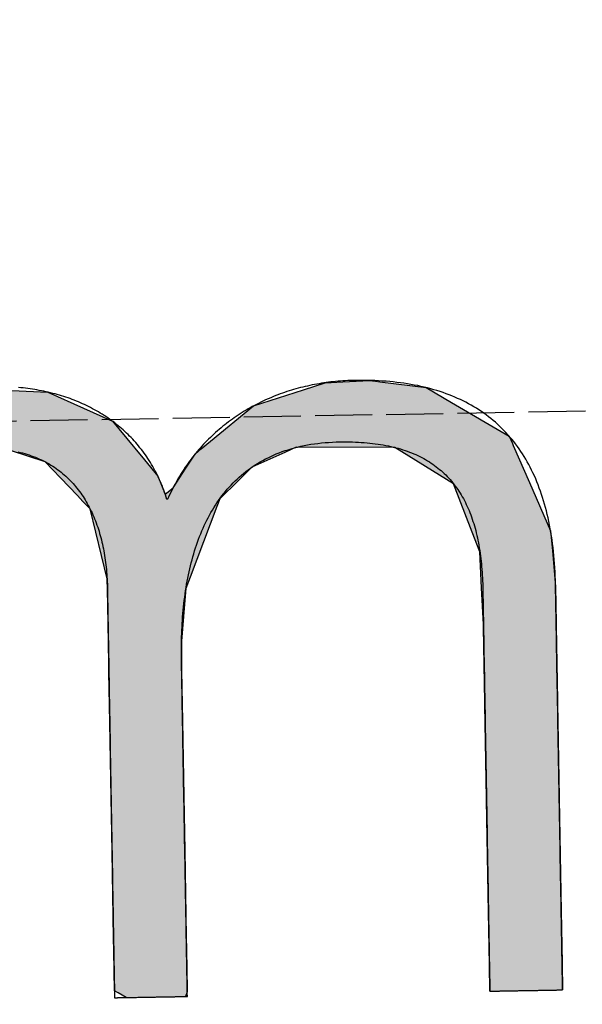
# Model space of a CAD drawing. Extents: x 1073 to 6773, y 6141 to 11616.
# Tile 6 of 50: x 3162 to 3211, y 8059 to 8145. Entities that reach past the tile are written whole.
import ezdxf

# ---------------------------------------------------------------- set-up
doc = ezdxf.new("R2010")
doc.units = 0
doc.linetypes.add('GEN3', pattern=[6.25, 5, -1.25])
doc.layers.get('0').update_dxf_attribs({"linetype": 'CONTINUOUS'})
doc.layers.add('3', color=6, linetype='GEN3')
doc.layers.add('LOGO', color=7, linetype='CONTINUOUS')

# ---------------------------------------------------------------- blocks, each defined once
blk = doc.blocks.new('*U33')
at = {"layer": 'LOGO', "color": 30, "linetype": 'CONTINUOUS'}
for p, q in [((2.813, 7.694), (3.015, 7.752)), ((3.015, 7.752), (3.042, 7.759)), ((3.042, 7.759), (3.157, 7.752)), ((3.157, 7.752), (4.045, 7.694)), ((7.287, 7.667), (7.566, 7.752)), ((7.566, 7.752), (7.79, 7.759)), ((7.79, 7.759), (8.127, 7.77)), ((8.127, 7.77), (8.205, 7.759)), ((8.205, 7.759), (8.257, 7.752)), ((8.257, 7.752), (8.845, 7.667)), ((2.06, 7.482), (2.813, 7.694)), ((4.045, 7.694), (4.497, 7.482)), ((6.653, 7.474), (7.287, 7.667)), ((8.845, 7.667), (9.162, 7.474)), ((0.001, 7.533), (0.181, 7.555)), ((0.001, 7.309), (0.001, 7.533)), ((0.845, 7.555), (0.845, 7.533)), ((0.845, 7.533), (0.85, 7.309)), ((1.842, 7.311), (2.06, 7.482)), ((4.497, 7.482), (4.86, 7.311)), ((6.099, 7.034), (6.653, 7.474)), ((9.162, 7.474), (9.885, 7.034)), ((0.001, 7.286), (0.001, 7.309)), ((0.001, 6.803), (0.001, 7.286)), ((0.85, 7.309), (0.85, 7.286)), ((0.85, 7.286), (0.85, 6.803)), ((1.434, 6.99), (1.842, 7.311)), ((4.86, 7.311), (5.115, 6.99)), ((5.98, 6.939), (6.099, 7.034)), ((9.885, 7.034), (9.925, 6.939)), ((1.277, 6.846), (1.316, 6.897)), ((1.316, 6.897), (1.401, 6.964)), ((1.401, 6.964), (1.434, 6.99)), ((2.53, 6.897), (2.292, 6.846)), ((2.84, 6.964), (2.53, 6.897)), ((3.996, 6.812), (3.56, 6.964)), ((5.115, 6.99), (5.136, 6.964)), ((5.136, 6.964), (5.257, 6.812)), ((5.779, 6.698), (5.9, 6.876)), ((5.9, 6.876), (5.98, 6.939)), ((7.036, 6.876), (6.617, 6.698)), ((7.185, 6.939), (7.036, 6.876)), ((8.433, 6.916), (7.185, 6.939)), ((9.17, 6.443), (8.433, 6.916)), ((9.925, 6.939), (9.934, 6.916)), ((9.934, 6.916), (10.131, 6.443)), ((0.001, 6.712), (0.001, 6.803)), ((0.85, 6.803), (0.85, 6.712)), ((1.046, 6.535), (1.277, 6.846)), ((2.292, 6.846), (1.767, 6.535)), ((4.188, 6.604), (3.996, 6.812)), ((5.257, 6.812), (5.423, 6.604)), ((0.001, 6.295), (0.001, 6.712)), ((0.85, 6.712), (0.85, 6.295)), ((5.614, 6.454), (5.779, 6.698)), ((6.617, 6.698), (6.362, 6.454)), ((0.9, 6.291), (1.025, 6.507)), ((1.025, 6.507), (1.046, 6.535)), ((1.75, 6.507), (1.612, 6.291)), ((1.767, 6.535), (1.75, 6.507)), ((4.399, 6.376), (4.188, 6.604)), ((5.423, 6.604), (5.511, 6.376)), ((4.468, 6.301), (4.399, 6.376)), ((5.511, 6.376), (5.614, 6.454)), ((6.28, 6.376), (6.202, 6.301)), ((6.362, 6.454), (6.28, 6.376)), ((9.397, 5.823), (9.17, 6.443)), ((10.131, 6.443), (10.39, 5.823)), ((0.001, 6.281), (0.001, 6.295)), ((0.001, 5.503), (0.001, 6.281)), ((0.85, 6.295), (0.878, 6.281)), ((0.893, 6.281), (0.9, 6.291)), ((1.606, 6.281), (1.111, 5.503)), ((1.612, 6.291), (1.606, 6.281)), ((4.557, 6.205), (4.468, 6.301)), ((6.202, 6.301), (6.163, 6.205)), ((4.757, 5.314), (4.557, 6.205)), ((6.163, 6.205), (5.811, 5.314)), ((9.489, 5.571), (9.397, 5.823)), ((10.39, 5.823), (10.408, 5.571)), ((0.001, 5.329), (0.001, 5.503)), ((1.111, 5.503), (1.086, 5.329)), ((9.503, 5.116), (9.489, 5.571)), ((10.408, 5.571), (10.44, 5.116)), ((0.001, 4.204), (0.001, 5.329)), ((1.086, 5.329), (0.923, 4.204)), ((4.758, 5.172), (4.757, 5.314)), ((5.811, 5.314), (5.754, 5.172)), ((4.759, 4.976), (4.758, 5.172)), ((5.754, 5.172), (5.734, 4.976)), ((9.517, 4.651), (9.503, 5.116)), ((10.44, 5.116), (10.44, 4.651)), ((4.759, 4.505), (4.759, 4.976)), ((5.734, 4.976), (5.686, 4.505)), ((9.518, 4.612), (9.517, 4.651)), ((10.44, 4.651), (10.44, 4.612)), ((4.759, 4.232), (4.759, 4.505)), ((5.686, 4.505), (5.683, 4.232)), ((9.518, 3.669), (9.518, 4.612)), ((10.44, 4.612), (10.44, 3.669)), ((0.001, 3.797), (0.001, 4.204)), ((0.923, 4.204), (0.923, 3.797)), ((4.759, 4.133), (4.759, 4.232)), ((4.759, 3.491), (4.759, 4.133)), ((5.683, 4.232), (5.682, 4.133)), ((5.682, 4.133), (5.682, 3.491)), ((0.001, 2.974), (0.001, 3.797)), ((0.923, 3.797), (0.923, 2.974)), ((9.518, 3.638), (9.518, 3.669)), ((9.518, 2.442), (9.518, 3.638)), ((10.44, 3.669), (10.44, 3.638)), ((10.44, 3.638), (10.44, 2.442)), ((4.759, 2.536), (4.759, 3.491)), ((5.682, 3.491), (5.682, 2.536)), ((0.001, 1.752), (0.001, 2.974)), ((0.923, 2.974), (0.923, 1.752)), ((4.759, 1.85), (4.759, 2.536)), ((5.682, 2.536), (5.682, 1.85)), ((9.518, 2.421), (9.518, 2.442)), ((9.518, 1.24), (9.518, 2.421)), ((10.44, 2.442), (10.44, 2.421)), ((10.44, 2.421), (10.44, 1.24)), ((0.001, 0.978), (0.001, 1.752)), ((0.923, 1.752), (0.923, 0.978)), ((4.759, 0.756), (4.759, 1.85)), ((5.682, 1.85), (5.682, 0.756)), ((9.518, 1.229), (9.518, 1.24)), ((9.518, 0.336), (9.518, 1.229)), ((10.44, 1.24), (10.44, 1.229)), ((10.44, 1.229), (10.44, 0.336)), ((0.001, 0.45), (0.001, 0.978)), ((0.923, 0.978), (0.923, 0.45)), ((4.759, 0.594), (4.759, 0.756)), ((5.682, 0.756), (5.682, 0.594)), ((4.759, 0.089), (4.759, 0.594)), ((5.682, 0.594), (5.682, 0.089)), ((0.001, 0.251), (0.001, 0.45)), ((0.923, 0.45), (0.923, 0.251)), ((0.001, 0.095), (0.001, 0.251)), ((0.923, 0.251), (0.923, 0.095)), ((9.518, 0.333), (9.518, 0.336)), ((9.518, 0), (9.518, 0.333)), ((10.44, 0.336), (10.44, 0.333)), ((10.44, 0.333), (10.44, 0)), ((0.001, 0), (0.001, 0.095)), ((0.923, 0.095), (0.923, 0)), ((4.806, 0.06), (4.759, 0.089)), ((4.904, 0), (4.806, 0.06)), ((5.682, 0.06), (5.659, 0)), ((5.682, 0.089), (5.682, 0.06))]:
    blk.add_line(p, q, dxfattribs=at)
at = {"layer": 'LOGO', "color": 30, "linetype": 'CONTINUOUS', "extrusion": (0, 0, -1)}
for points in [[(-3.015, 7.752), (-4.045, 7.694), (-2.813, 7.694)], [(-3.042, 7.759), (-3.157, 7.752), (-3.015, 7.752)], [(-3.015, 7.752), (-3.157, 7.752), (-4.045, 7.694)], [(-7.566, 7.752), (-8.845, 7.667), (-7.287, 7.667)], [(-7.79, 7.759), (-8.257, 7.752), (-7.566, 7.752)], [(-7.566, 7.752), (-8.257, 7.752), (-8.845, 7.667)], [(-8.127, 7.77), (-8.205, 7.759), (-7.79, 7.759)], [(-7.79, 7.759), (-8.205, 7.759), (-8.257, 7.752)], [(-2.813, 7.694), (-4.497, 7.482), (-2.06, 7.482)], [(-2.813, 7.694), (-4.045, 7.694), (-4.497, 7.482)], [(-7.287, 7.667), (-9.162, 7.474), (-6.653, 7.474)], [(-7.287, 7.667), (-8.845, 7.667), (-9.162, 7.474)], [(-0.181, 7.555), (-0.845, 7.533), (-0.001, 7.533)], [(-0.001, 7.533), (-0.85, 7.309), (-0.001, 7.309)], [(-0.001, 7.533), (-0.845, 7.533), (-0.85, 7.309)], [(-0.181, 7.555), (-0.845, 7.555), (-0.845, 7.533)], [(-2.06, 7.482), (-4.86, 7.311), (-1.842, 7.311)], [(-2.06, 7.482), (-4.497, 7.482), (-4.86, 7.311)], [(-6.653, 7.474), (-9.885, 7.034), (-6.099, 7.034)], [(-6.653, 7.474), (-9.162, 7.474), (-9.885, 7.034)], [(-0.001, 7.309), (-0.85, 7.286), (-0.001, 7.286)], [(-0.001, 7.309), (-0.85, 7.309), (-0.85, 7.286)], [(-0.001, 7.286), (-0.85, 6.803), (-0.001, 6.803)], [(-0.001, 7.286), (-0.85, 7.286), (-0.85, 6.803)], [(-1.842, 7.311), (-5.115, 6.99), (-1.434, 6.99)], [(-1.842, 7.311), (-4.86, 7.311), (-5.115, 6.99)], [(-6.099, 7.034), (-9.925, 6.939), (-5.98, 6.939)], [(-6.099, 7.034), (-9.885, 7.034), (-9.925, 6.939)], [(-1.316, 6.897), (-2.292, 6.846), (-1.277, 6.846)], [(-1.401, 6.964), (-2.53, 6.897), (-1.316, 6.897)], [(-1.316, 6.897), (-2.53, 6.897), (-2.292, 6.846)], [(-1.434, 6.99), (-2.84, 6.964), (-1.401, 6.964)], [(-1.401, 6.964), (-2.84, 6.964), (-2.53, 6.897)], [(-1.434, 6.99), (-2.96, 6.99), (-2.84, 6.964)], [(-2.96, 6.99), (-5.136, 6.964), (-3.56, 6.964)], [(-2.96, 6.99), (-5.115, 6.99), (-5.136, 6.964)], [(-3.56, 6.964), (-5.257, 6.812), (-3.996, 6.812)], [(-3.56, 6.964), (-5.136, 6.964), (-5.257, 6.812)], [(-5.9, 6.876), (-6.617, 6.698), (-5.779, 6.698)], [(-5.98, 6.939), (-7.036, 6.876), (-5.9, 6.876)], [(-5.9, 6.876), (-7.036, 6.876), (-6.617, 6.698)], [(-5.98, 6.939), (-7.185, 6.939), (-7.036, 6.876)], [(-7.185, 6.939), (-9.934, 6.916), (-8.433, 6.916)], [(-7.185, 6.939), (-9.925, 6.939), (-9.934, 6.916)], [(-8.433, 6.916), (-10.131, 6.443), (-9.17, 6.443)], [(-8.433, 6.916), (-9.934, 6.916), (-10.131, 6.443)], [(-0.001, 6.803), (-0.85, 6.712), (-0.001, 6.712)], [(-0.001, 6.803), (-0.85, 6.803), (-0.85, 6.712)], [(-1.277, 6.846), (-1.767, 6.535), (-1.046, 6.535)], [(-1.277, 6.846), (-2.292, 6.846), (-1.767, 6.535)], [(-3.996, 6.812), (-5.423, 6.604), (-4.188, 6.604)], [(-3.996, 6.812), (-5.257, 6.812), (-5.423, 6.604)], [(-0.001, 6.712), (-0.85, 6.295), (-0.001, 6.295)], [(-0.001, 6.712), (-0.85, 6.712), (-0.85, 6.295)], [(-5.779, 6.698), (-6.362, 6.454), (-5.614, 6.454)], [(-5.779, 6.698), (-6.617, 6.698), (-6.362, 6.454)], [(-1.025, 6.507), (-1.612, 6.291), (-0.9, 6.291)], [(-1.046, 6.535), (-1.75, 6.507), (-1.025, 6.507)], [(-1.025, 6.507), (-1.75, 6.507), (-1.612, 6.291)], [(-1.046, 6.535), (-1.767, 6.535), (-1.75, 6.507)], [(-4.188, 6.604), (-5.511, 6.376), (-4.399, 6.376)], [(-4.188, 6.604), (-5.423, 6.604), (-5.511, 6.376)], [(-4.399, 6.376), (-6.202, 6.301), (-4.468, 6.301)], [(-4.399, 6.376), (-6.28, 6.376), (-6.202, 6.301)], [(-5.614, 6.454), (-6.28, 6.376), (-5.511, 6.376)], [(-5.614, 6.454), (-6.362, 6.454), (-6.28, 6.376)], [(-9.17, 6.443), (-10.39, 5.823), (-9.397, 5.823)], [(-9.17, 6.443), (-10.131, 6.443), (-10.39, 5.823)], [(-0.001, 6.295), (-0.878, 6.281), (-0.001, 6.281)], [(-0.001, 6.295), (-0.85, 6.295), (-0.878, 6.281)], [(-0.001, 6.281), (-1.111, 5.503), (-0.001, 5.503)], [(-0.001, 6.281), (-1.606, 6.281), (-1.111, 5.503)], [(-0.9, 6.291), (-1.606, 6.281), (-0.893, 6.281)], [(-0.9, 6.291), (-1.612, 6.291), (-1.606, 6.281)], [(-4.468, 6.301), (-6.163, 6.205), (-4.557, 6.205)], [(-4.468, 6.301), (-6.202, 6.301), (-6.163, 6.205)], [(-4.557, 6.205), (-5.811, 5.314), (-4.757, 5.314)], [(-4.557, 6.205), (-6.163, 6.205), (-5.811, 5.314)], [(-9.397, 5.823), (-10.408, 5.571), (-9.489, 5.571)], [(-9.397, 5.823), (-10.39, 5.823), (-10.408, 5.571)], [(-0.001, 5.503), (-1.086, 5.329), (-0.001, 5.329)], [(-0.001, 5.503), (-1.111, 5.503), (-1.086, 5.329)], [(-9.489, 5.571), (-10.44, 5.116), (-9.503, 5.116)], [(-9.489, 5.571), (-10.408, 5.571), (-10.44, 5.116)], [(-0.001, 5.329), (-0.923, 4.204), (-0.001, 4.204)], [(-0.001, 5.329), (-1.086, 5.329), (-0.923, 4.204)], [(-4.757, 5.314), (-5.754, 5.172), (-4.758, 5.172)], [(-4.757, 5.314), (-5.811, 5.314), (-5.754, 5.172)], [(-4.758, 5.172), (-5.734, 4.976), (-4.759, 4.976)], [(-4.758, 5.172), (-5.754, 5.172), (-5.734, 4.976)], [(-9.503, 5.116), (-10.44, 4.651), (-9.517, 4.651)], [(-9.503, 5.116), (-10.44, 5.116), (-10.44, 4.651)], [(-4.759, 4.976), (-5.686, 4.505), (-4.759, 4.505)], [(-4.759, 4.976), (-5.734, 4.976), (-5.686, 4.505)], [(-9.517, 4.651), (-10.44, 4.612), (-9.518, 4.612)], [(-9.517, 4.651), (-10.44, 4.651), (-10.44, 4.612)], [(-4.759, 4.505), (-5.683, 4.232), (-4.759, 4.232)], [(-4.759, 4.505), (-5.686, 4.505), (-5.683, 4.232)], [(-9.518, 4.612), (-10.44, 3.669), (-9.518, 3.669)], [(-9.518, 4.612), (-10.44, 4.612), (-10.44, 3.669)], [(-0.001, 4.204), (-0.923, 3.797), (-0.001, 3.797)], [(-0.001, 4.204), (-0.923, 4.204), (-0.923, 3.797)], [(-4.759, 4.232), (-5.682, 4.133), (-4.759, 4.133)], [(-4.759, 4.232), (-5.683, 4.232), (-5.682, 4.133)], [(-4.759, 4.133), (-5.682, 3.491), (-4.759, 3.491)], [(-4.759, 4.133), (-5.682, 4.133), (-5.682, 3.491)], [(-0.001, 3.797), (-0.923, 2.974), (-0.001, 2.974)], [(-0.001, 3.797), (-0.923, 3.797), (-0.923, 2.974)], [(-9.518, 3.669), (-10.44, 3.638), (-9.518, 3.638)], [(-9.518, 3.669), (-10.44, 3.669), (-10.44, 3.638)], [(-9.518, 3.638), (-10.44, 2.442), (-9.518, 2.442)], [(-9.518, 3.638), (-10.44, 3.638), (-10.44, 2.442)], [(-4.759, 3.491), (-5.682, 2.536), (-4.759, 2.536)], [(-4.759, 3.491), (-5.682, 3.491), (-5.682, 2.536)], [(-0.001, 2.974), (-0.923, 1.752), (-0.001, 1.752)], [(-0.001, 2.974), (-0.923, 2.974), (-0.923, 1.752)], [(-4.759, 2.536), (-5.682, 1.85), (-4.759, 1.85)], [(-4.759, 2.536), (-5.682, 2.536), (-5.682, 1.85)], [(-9.518, 2.442), (-10.44, 2.421), (-9.518, 2.421)], [(-9.518, 2.442), (-10.44, 2.442), (-10.44, 2.421)], [(-9.518, 2.421), (-10.44, 1.24), (-9.518, 1.24)], [(-9.518, 2.421), (-10.44, 2.421), (-10.44, 1.24)], [(-0.001, 1.752), (-0.923, 0.978), (-0.001, 0.978)], [(-0.001, 1.752), (-0.923, 1.752), (-0.923, 0.978)], [(-4.759, 1.85), (-5.682, 0.756), (-4.759, 0.756)], [(-4.759, 1.85), (-5.682, 1.85), (-5.682, 0.756)], [(-9.518, 1.24), (-10.44, 1.229), (-9.518, 1.229)], [(-9.518, 1.24), (-10.44, 1.24), (-10.44, 1.229)], [(-9.518, 1.229), (-10.44, 0.336), (-9.518, 0.336)], [(-9.518, 1.229), (-10.44, 1.229), (-10.44, 0.336)], [(-0.001, 0.978), (-0.923, 0.45), (-0.001, 0.45)], [(-0.001, 0.978), (-0.923, 0.978), (-0.923, 0.45)], [(-4.759, 0.756), (-5.682, 0.594), (-4.759, 0.594)], [(-4.759, 0.756), (-5.682, 0.756), (-5.682, 0.594)], [(-4.759, 0.594), (-5.682, 0.089), (-4.759, 0.089)], [(-4.759, 0.594), (-5.682, 0.594), (-5.682, 0.089)], [(-0.001, 0.45), (-0.923, 0.251), (-0.001, 0.251)], [(-0.001, 0.45), (-0.923, 0.45), (-0.923, 0.251)], [(-0.001, 0.251), (-0.923, 0.095), (-0.001, 0.095)], [(-0.001, 0.251), (-0.923, 0.251), (-0.923, 0.095)], [(-9.518, 0.336), (-10.44, 0.333), (-9.518, 0.333)], [(-9.518, 0.336), (-10.44, 0.336), (-10.44, 0.333)], [(-9.518, 0.333), (-10.44, 0), (-9.518, 0)], [(-9.518, 0.333), (-10.44, 0.333), (-10.44, 0)], [(-0.001, 0.095), (-0.923, 0), (-0.001, 0)], [(-0.001, 0.095), (-0.923, 0.095), (-0.923, 0)], [(-4.759, 0.089), (-5.682, 0.06), (-4.806, 0.06)], [(-4.759, 0.089), (-5.682, 0.089), (-5.682, 0.06)], [(-4.806, 0.06), (-5.659, 0), (-4.904, 0)], [(-4.806, 0.06), (-5.682, 0.06), (-5.659, 0)]]:
    blk.add_solid(points, dxfattribs=at)
blk = doc.blocks.new('KLAUS')
at = {"layer": 'LOGO'}
blk.add_polyline3d([(3.654, 6.944, 0), (3.684, 6.936, 0), (3.712, 6.928, 0), (3.741, 6.919, 0), (3.768, 6.91, 0), (3.796, 6.901, 0), (3.823, 6.891, 0), (3.849, 6.881, 0), (3.876, 6.87, 0), (3.901, 6.859, 0), (3.926, 6.847, 0), (3.951, 6.835, 0), (3.976, 6.823, 0), (4, 6.81, 0), (4.023, 6.796, 0), (4.047, 6.783, 0), (4.069, 6.768, 0), (4.092, 6.754, 0), (4.114, 6.739, 0), (4.135, 6.724, 0), (4.156, 6.708, 0), (4.177, 6.692, 0), (4.197, 6.675, 0), (4.217, 6.658, 0), (4.237, 6.641, 0), (4.256, 6.623, 0), (4.275, 6.605, 0), (4.293, 6.587, 0), (4.311, 6.568, 0), (4.329, 6.549, 0), (4.346, 6.53, 0), (4.363, 6.51, 0), (4.379, 6.49, 0), (4.395, 6.47, 0), (4.411, 6.449, 0), (4.426, 6.428, 0), (4.441, 6.407, 0), (4.456, 6.385, 0), (4.47, 6.363, 0), (4.484, 6.341, 0), (4.497, 6.318, 0), (4.51, 6.295, 0), (4.523, 6.272, 0), (4.535, 6.248, 0), (4.547, 6.225, 0), (4.559, 6.2, 0), (4.57, 6.176, 0), (4.581, 6.152, 0), (4.592, 6.127, 0), (4.602, 6.102, 0), (4.612, 6.076, 0), (4.622, 6.05, 0), (4.631, 6.025, 0), (4.64, 5.998, 0), (4.649, 5.972, 0), (4.657, 5.945, 0), (4.665, 5.918, 0), (4.672, 5.891, 0), (4.679, 5.864, 0), (4.686, 5.837, 0), (4.693, 5.809, 0), (4.699, 5.781, 0), (4.705, 5.753, 0), (4.711, 5.724, 0), (4.716, 5.696, 0), (4.721, 5.667, 0), (4.726, 5.638, 0), (4.73, 5.609, 0), (4.734, 5.58, 0), (4.738, 5.55, 0), (4.741, 5.52, 0), (4.745, 5.491, 0), (4.747, 5.461, 0), (4.75, 5.43, 0), (4.752, 5.4, 0), (4.754, 5.37, 0), (4.756, 5.339, 0), (4.757, 5.308, 0), (4.758, 5.277, 0), (4.759, 5.246, 0), (4.76, 5.215, 0), (4.76, 5.184, 0), (4.76, 5.153, 0), (4.759, 5.124, 0), (4.759, 5.122, 0), (4.759, 5.117, 0), (4.759, 5.109, 0), (4.759, 5.098, 0), (4.759, 5.084, 0), (4.759, 5.067, 0), (4.759, 5.047, 0), (4.759, 5.024, 0), (4.759, 4.999, 0), (4.759, 4.971, 0), (4.759, 4.94, 0), (4.759, 4.907, 0), (4.759, 4.872, 0), (4.759, 4.834, 0), (4.759, 4.794, 0), (4.759, 4.751, 0), (4.759, 4.707, 0), (4.759, 4.66, 0), (4.759, 4.611, 0), (4.759, 4.561, 0), (4.759, 4.508, 0), (4.759, 4.454, 0), (4.759, 4.397, 0), (4.759, 4.34, 0), (4.759, 4.28, 0), (4.759, 4.219, 0), (4.759, 4.156, 0), (4.759, 4.092, 0), (4.759, 4.027, 0), (4.759, 3.96, 0), (4.759, 3.892, 0), (4.759, 3.823, 0), (4.759, 3.753, 0), (4.759, 3.682, 0), (4.759, 3.61, 0), (4.759, 3.536, 0), (4.759, 3.463, 0), (4.759, 3.388, 0), (4.759, 3.312, 0), (4.759, 3.236, 0), (4.759, 3.16, 0), (4.759, 3.082, 0), (4.759, 3.005, 0), (4.759, 2.927, 0), (4.759, 2.849, 0), (4.759, 2.77, 0), (4.759, 2.691, 0), (4.759, 2.613, 0), (4.759, 2.534, 0), (4.759, 2.455, 0), (4.759, 2.376, 0), (4.759, 2.298, 0), (4.759, 2.219, 0), (4.759, 2.141, 0), (4.759, 2.063, 0), (4.759, 1.986, 0), (4.759, 1.909, 0), (4.759, 1.833, 0), (4.759, 1.757, 0), (4.759, 1.682, 0), (4.759, 1.608, 0), (4.759, 1.535, 0), (4.759, 1.462, 0), (4.759, 1.391, 0), (4.759, 1.32, 0), (4.759, 1.251, 0), (4.759, 1.183, 0), (4.759, 1.116, 0), (4.759, 1.05, 0), (4.759, 0.985, 0), (4.759, 0.922, 0), (4.759, 0.861, 0), (4.759, 0.801, 0), (4.759, 0.743, 0), (4.759, 0.686, 0), (4.759, 0.631, 0), (4.759, 0.578, 0), (4.759, 0.527, 0), (4.759, 0.478, 0), (4.759, 0.43, 0), (4.759, 0.385, 0), (4.759, 0.342, 0), (4.759, 0.301, 0), (4.759, 0.263, 0), (4.759, 0.227, 0), (4.759, 0.193, 0), (4.759, 0.162, 0), (4.759, 0.133, 0), (4.759, 0.107, 0), (4.759, 0.083, 0), (4.759, 0.063, 0), (4.759, 0.045, 0), (4.759, 0.03, 0), (4.759, 0.018, 0), (4.759, 0.009, 0), (4.759, 0.003, 0), (4.759, 0, 0), (4.76, 0, 0), (4.76, 0, 0), (4.761, 0, 0), (4.763, 0, 0), (4.765, 0, 0), (4.768, 0, 0), (4.772, 0, 0), (4.775, 0, 0), (4.78, 0, 0), (4.785, 0, 0), (4.79, 0, 0), (4.796, 0, 0), (4.802, 0, 0), (4.808, 0, 0), (4.815, 0, 0), (4.823, 0, 0), (4.831, 0, 0), (4.839, 0, 0), (4.848, 0, 0), (4.856, 0, 0), (4.866, 0, 0), (4.875, 0, 0), (4.885, 0, 0), (4.896, 0, 0), (4.906, 0, 0), (4.917, 0, 0), (4.928, 0, 0), (4.94, 0, 0), (4.951, 0, 0), (4.963, 0, 0), (4.975, 0, 0), (4.988, 0, 0), (5, 0, 0), (5.013, 0, 0), (5.026, 0, 0), (5.039, 0, 0), (5.052, 0, 0), (5.066, 0, 0), (5.079, 0, 0), (5.093, 0, 0), (5.106, 0, 0), (5.12, 0, 0), (5.134, 0, 0), (5.148, 0, 0), (5.162, 0, 0), (5.176, 0, 0), (5.191, 0, 0), (5.205, 0, 0), (5.219, 0, 0), (5.233, 0, 0), (5.247, 0, 0), (5.261, 0, 0), (5.276, 0, 0), (5.29, 0, 0), (5.304, 0, 0), (5.318, 0, 0), (5.332, 0, 0), (5.345, 0, 0), (5.359, 0, 0), (5.373, 0, 0), (5.386, 0, 0), (5.399, 0, 0), (5.412, 0, 0), (5.425, 0, 0), (5.438, 0, 0), (5.451, 0, 0), (5.463, 0, 0), (5.475, 0, 0), (5.487, 0, 0), (5.499, 0, 0), (5.51, 0, 0), (5.522, 0, 0), (5.532, 0, 0), (5.543, 0, 0), (5.553, 0, 0), (5.564, 0, 0), (5.573, 0, 0), (5.583, 0, 0), (5.592, 0, 0), (5.6, 0, 0), (5.609, 0, 0), (5.617, 0, 0), (5.624, 0, 0), (5.631, 0, 0), (5.638, 0, 0), (5.644, 0, 0), (5.65, 0, 0), (5.655, 0, 0), (5.66, 0, 0), (5.665, 0, 0), (5.669, 0, 0), (5.672, 0, 0), (5.675, 0, 0), (5.678, 0, 0), (5.68, 0, 0), (5.681, 0, 0), (5.682, 0, 0), (5.682, 0, 0), (5.682, 0.001, 0), (5.682, 0.006, 0), (5.682, 0.013, 0), (5.682, 0.022, 0), (5.682, 0.034, 0), (5.682, 0.048, 0), (5.682, 0.065, 0), (5.682, 0.084, 0), (5.682, 0.105, 0), (5.682, 0.129, 0), (5.682, 0.154, 0), (5.682, 0.182, 0), (5.682, 0.212, 0), (5.682, 0.243, 0), (5.682, 0.277, 0), (5.682, 0.312, 0), (5.682, 0.35, 0), (5.682, 0.389, 0), (5.682, 0.429, 0), (5.682, 0.472, 0), (5.682, 0.516, 0), (5.682, 0.561, 0), (5.682, 0.608, 0), (5.682, 0.656, 0), (5.682, 0.706, 0), (5.682, 0.757, 0), (5.682, 0.809, 0), (5.682, 0.863, 0), (5.682, 0.918, 0), (5.682, 0.973, 0), (5.682, 1.03, 0), (5.682, 1.088, 0), (5.682, 1.146, 0), (5.682, 1.206, 0), (5.682, 1.266, 0), (5.682, 1.327, 0), (5.682, 1.389, 0), (5.682, 1.451, 0), (5.682, 1.514, 0), (5.682, 1.578, 0), (5.682, 1.642, 0), (5.682, 1.706, 0), (5.682, 1.771, 0), (5.682, 1.836, 0), (5.682, 1.901, 0), (5.682, 1.967, 0), (5.682, 2.032, 0), (5.682, 2.098, 0), (5.682, 2.164, 0), (5.682, 2.23, 0), (5.682, 2.295, 0), (5.682, 2.361, 0), (5.682, 2.426, 0), (5.682, 2.491, 0), (5.682, 2.556, 0), (5.682, 2.621, 0), (5.682, 2.685, 0), (5.682, 2.748, 0), (5.682, 2.811, 0), (5.682, 2.874, 0), (5.682, 2.936, 0), (5.682, 2.997, 0), (5.682, 3.057, 0), (5.682, 3.117, 0), (5.682, 3.176, 0), (5.682, 3.234, 0), (5.682, 3.291, 0), (5.682, 3.346, 0), (5.682, 3.401, 0), (5.682, 3.455, 0), (5.682, 3.507, 0), (5.682, 3.559, 0), (5.682, 3.609, 0), (5.682, 3.657, 0), (5.682, 3.704, 0), (5.682, 3.75, 0), (5.682, 3.794, 0), (5.682, 3.837, 0), (5.682, 3.878, 0), (5.682, 3.917, 0), (5.682, 3.955, 0), (5.682, 3.991, 0), (5.682, 4.025, 0), (5.682, 4.057, 0), (5.682, 4.087, 0), (5.682, 4.115, 0), (5.682, 4.141, 0), (5.682, 4.165, 0), (5.682, 4.187, 0), (5.682, 4.206, 0), (5.682, 4.223, 0), (5.682, 4.238, 0), (5.682, 4.25, 0), (5.682, 4.26, 0), (5.682, 4.268, 0), (5.682, 4.273, 0), (5.682, 4.275, 0), (5.682, 4.304, 0), (5.682, 4.347, 0), (5.683, 4.39, 0), (5.684, 4.433, 0), (5.685, 4.476, 0), (5.687, 4.519, 0), (5.688, 4.562, 0), (5.691, 4.604, 0), (5.693, 4.647, 0), (5.696, 4.689, 0), (5.699, 4.732, 0), (5.703, 4.774, 0), (5.706, 4.816, 0), (5.71, 4.858, 0), (5.715, 4.899, 0), (5.72, 4.941, 0), (5.725, 4.982, 0), (5.731, 5.023, 0), (5.737, 5.064, 0), (5.743, 5.105, 0), (5.75, 5.145, 0), (5.757, 5.186, 0), (5.764, 5.226, 0), (5.772, 5.266, 0), (5.78, 5.305, 0), (5.789, 5.345, 0), (5.798, 5.384, 0), (5.807, 5.422, 0), (5.817, 5.461, 0), (5.827, 5.499, 0), (5.838, 5.537, 0), (5.849, 5.575, 0), (5.861, 5.612, 0), (5.873, 5.649, 0), (5.885, 5.686, 0), (5.898, 5.722, 0), (5.911, 5.758, 0), (5.925, 5.794, 0), (5.939, 5.829, 0), (5.954, 5.864, 0), (5.969, 5.899, 0), (5.984, 5.933, 0), (6, 5.967, 0), (6.017, 6, 0), (6.034, 6.034, 0), (6.051, 6.066, 0), (6.069, 6.098, 0), (6.088, 6.13, 0), (6.107, 6.161, 0), (6.126, 6.192, 0), (6.146, 6.223, 0), (6.167, 6.253, 0), (6.188, 6.282, 0), (6.209, 6.311, 0), (6.231, 6.34, 0), (6.254, 6.368, 0), (6.277, 6.396, 0), (6.301, 6.423, 0), (6.325, 6.449, 0), (6.35, 6.475, 0), (6.375, 6.501, 0), (6.401, 6.526, 0), (6.427, 6.55, 0), (6.454, 6.574, 0), (6.482, 6.597, 0), (6.51, 6.62, 0), (6.539, 6.642, 0), (6.568, 6.664, 0), (6.598, 6.685, 0), (6.629, 6.705, 0), (6.66, 6.725, 0), (6.691, 6.744, 0), (6.724, 6.762, 0), (6.757, 6.78, 0), (6.79, 6.798, 0), (6.824, 6.814, 0), (6.859, 6.83, 0), (6.894, 6.845, 0), (6.93, 6.86, 0), (6.967, 6.874, 0), (7.004, 6.887, 0), (7.042, 6.9, 0), (7.081, 6.911, 0), (7.12, 6.922, 0), (7.16, 6.933, 0), (7.201, 6.942, 0), (7.242, 6.951, 0), (7.284, 6.959, 0), (7.326, 6.967, 0), (7.37, 6.974, 0), (7.414, 6.979, 0), (7.458, 6.984, 0), (7.504, 6.989, 0), (7.55, 6.992, 0), (7.596, 6.995, 0), (7.644, 6.997, 0), (7.692, 6.998, 0), (7.739, 6.998, 0), (7.78, 6.998, 0), (7.819, 6.997, 0), (7.858, 6.996, 0), (7.897, 6.995, 0), (7.935, 6.993, 0), (7.973, 6.99, 0), (8.01, 6.987, 0), (8.046, 6.984, 0), (8.082, 6.98, 0), (8.118, 6.976, 0), (8.153, 6.972, 0), (8.187, 6.967, 0), (8.221, 6.962, 0), (8.254, 6.956, 0), (8.287, 6.95, 0), (8.32, 6.943, 0), (8.352, 6.936, 0), (8.383, 6.929, 0), (8.414, 6.921, 0), (8.445, 6.912, 0), (8.475, 6.904, 0), (8.504, 6.895, 0), (8.533, 6.885, 0), (8.562, 6.875, 0), (8.59, 6.865, 0), (8.617, 6.854, 0), (8.644, 6.843, 0), (8.671, 6.832, 0), (8.697, 6.82, 0), (8.723, 6.808, 0), (8.748, 6.795, 0), (8.773, 6.782, 0), (8.797, 6.768, 0), (8.821, 6.754, 0), (8.845, 6.74, 0), (8.868, 6.725, 0), (8.89, 6.71, 0), (8.912, 6.694, 0), (8.934, 6.678, 0), (8.955, 6.662, 0), (8.976, 6.645, 0), (8.996, 6.628, 0), (9.016, 6.611, 0), (9.036, 6.593, 0), (9.055, 6.574, 0), (9.073, 6.555, 0), (9.092, 6.536, 0), (9.109, 6.517, 0), (9.127, 6.497, 0), (9.144, 6.477, 0), (9.16, 6.456, 0), (9.176, 6.435, 0), (9.192, 6.413, 0), (9.207, 6.391, 0), (9.222, 6.369, 0), (9.237, 6.347, 0), (9.251, 6.323, 0), (9.265, 6.3, 0), (9.278, 6.276, 0), (9.291, 6.252, 0), (9.304, 6.227, 0), (9.316, 6.202, 0), (9.327, 6.177, 0), (9.339, 6.151, 0), (9.35, 6.125, 0), (9.361, 6.099, 0), (9.371, 6.072, 0), (9.381, 6.045, 0), (9.39, 6.017, 0), (9.399, 5.989, 0), (9.408, 5.961, 0), (9.417, 5.932, 0), (9.425, 5.903, 0), (9.433, 5.873, 0), (9.44, 5.843, 0), (9.447, 5.813, 0), (9.454, 5.782, 0), (9.46, 5.751, 0), (9.466, 5.72, 0), (9.472, 5.688, 0), (9.477, 5.656, 0), (9.482, 5.623, 0), (9.487, 5.59, 0), (9.491, 5.557, 0), (9.495, 5.523, 0), (9.499, 5.489, 0), (9.502, 5.455, 0), (9.505, 5.42, 0), (9.508, 5.385, 0), (9.51, 5.35, 0), (9.512, 5.314, 0), (9.514, 5.278, 0), (9.515, 5.241, 0), (9.516, 5.204, 0), (9.517, 5.167, 0), (9.518, 5.129, 0), (9.518, 5.091, 0), (9.518, 5.08, 0), (9.518, 5.076, 0), (9.518, 5.069, 0), (9.518, 5.059, 0), (9.518, 5.046, 0), (9.518, 5.03, 0), (9.518, 5.011, 0), (9.518, 4.99, 0), (9.518, 4.966, 0), (9.518, 4.939, 0), (9.518, 4.91, 0), (9.518, 4.878, 0), (9.518, 4.844, 0), (9.518, 4.807, 0), (9.518, 4.768, 0), (9.518, 4.727, 0), (9.518, 4.683, 0), (9.518, 4.638, 0), (9.518, 4.59, 0), (9.518, 4.541, 0), (9.518, 4.49, 0), (9.518, 4.436, 0), (9.518, 4.381, 0), (9.518, 4.325, 0), (9.518, 4.266, 0), (9.518, 4.206, 0), (9.518, 4.145, 0), (9.518, 4.082, 0), (9.518, 4.017, 0), (9.518, 3.952, 0), (9.518, 3.885, 0), (9.518, 3.817, 0), (9.518, 3.748, 0), (9.518, 3.677, 0), (9.518, 3.606, 0), (9.518, 3.534, 0), (9.518, 3.461, 0), (9.518, 3.387, 0), (9.518, 3.313, 0), (9.518, 3.237, 0), (9.518, 3.162, 0), (9.518, 3.085, 0), (9.518, 3.009, 0), (9.518, 2.931, 0), (9.518, 2.854, 0), (9.518, 2.776, 0), (9.518, 2.698, 0), (9.518, 2.62, 0), (9.518, 2.542, 0), (9.518, 2.464, 0), (9.518, 2.386, 0), (9.518, 2.308, 0), (9.518, 2.23, 0), (9.518, 2.152, 0), (9.518, 2.075, 0), (9.518, 1.998, 0), (9.518, 1.922, 0), (9.518, 1.846, 0), (9.518, 1.771, 0), (9.518, 1.696, 0), (9.518, 1.622, 0), (9.518, 1.549, 0), (9.518, 1.477, 0), (9.518, 1.406, 0), (9.518, 1.336, 0), (9.518, 1.266, 0), (9.518, 1.198, 0), (9.518, 1.131, 0), (9.518, 1.066, 0), (9.518, 1.001, 0), (9.518, 0.938, 0), (9.518, 0.877, 0), (9.518, 0.817, 0), (9.518, 0.758, 0), (9.518, 0.701, 0), (9.518, 0.646, 0), (9.518, 0.593, 0), (9.518, 0.541, 0), (9.518, 0.492, 0), (9.518, 0.444, 0), (9.518, 0.399, 0), (9.518, 0.355, 0), (9.518, 0.314, 0), (9.518, 0.275, 0), (9.518, 0.238, 0), (9.518, 0.204, 0), (9.518, 0.172, 0), (9.518, 0.142, 0), (9.518, 0.115, 0), (9.518, 0.091, 0), (9.518, 0.07, 0), (9.518, 0.051, 0), (9.518, 0.035, 0), (9.518, 0.022, 0), (9.518, 0.012, 0), (9.518, 0.004, 0), (9.518, 0, 0), (9.518, 0, 0), (9.518, 0, 0), (9.519, 0, 0), (9.521, 0, 0), (9.523, 0, 0), (9.526, 0, 0), (9.529, 0, 0), (9.532, 0, 0), (9.537, 0, 0), (9.541, 0, 0), (9.546, 0, 0), (9.552, 0, 0), (9.558, 0, 0), (9.564, 0, 0), (9.571, 0, 0), (9.579, 0, 0), (9.586, 0, 0), (9.594, 0, 0), (9.603, 0, 0), (9.612, 0, 0), (9.621, 0, 0), (9.63, 0, 0), (9.64, 0, 0), (9.65, 0, 0), (9.661, 0, 0), (9.671, 0, 0), (9.682, 0, 0), (9.694, 0, 0), (9.705, 0, 0), (9.717, 0, 0), (9.729, 0, 0), (9.741, 0, 0), (9.754, 0, 0), (9.767, 0, 0), (9.779, 0, 0), (9.792, 0, 0), (9.806, 0, 0), (9.819, 0, 0), (9.832, 0, 0), (9.846, 0, 0), (9.86, 0, 0), (9.874, 0, 0), (9.887, 0, 0), (9.901, 0, 0), (9.915, 0, 0), (9.93, 0, 0), (9.944, 0, 0), (9.958, 0, 0), (9.972, 0, 0), (9.986, 0, 0), (10.001, 0, 0), (10.015, 0, 0), (10.029, 0, 0), (10.043, 0, 0), (10.057, 0, 0), (10.071, 0, 0), (10.085, 0, 0), (10.099, 0, 0), (10.112, 0, 0), (10.126, 0, 0), (10.139, 0, 0), (10.153, 0, 0), (10.166, 0, 0), (10.179, 0, 0), (10.192, 0, 0), (10.204, 0, 0), (10.217, 0, 0), (10.229, 0, 0), (10.241, 0, 0), (10.253, 0, 0), (10.265, 0, 0), (10.276, 0, 0), (10.287, 0, 0), (10.298, 0, 0), (10.308, 0, 0), (10.318, 0, 0), (10.328, 0, 0), (10.338, 0, 0), (10.347, 0, 0), (10.356, 0, 0), (10.364, 0, 0), (10.372, 0, 0), (10.38, 0, 0), (10.387, 0, 0), (10.394, 0, 0), (10.4, 0, 0), (10.406, 0, 0), (10.412, 0, 0), (10.417, 0, 0), (10.422, 0, 0), (10.426, 0, 0), (10.43, 0, 0), (10.433, 0, 0), (10.435, 0, 0), (10.437, 0, 0), (10.439, 0, 0), (10.44, 0, 0), (10.44, 0, 0), (10.44, 0, 0), (10.44, 0.005, 0), (10.44, 0.012, 0), (10.44, 0.022, 0), (10.44, 0.035, 0), (10.44, 0.051, 0), (10.44, 0.07, 0), (10.44, 0.092, 0), (10.44, 0.116, 0), (10.44, 0.143, 0), (10.44, 0.173, 0), (10.44, 0.205, 0), (10.44, 0.24, 0), (10.44, 0.277, 0), (10.44, 0.317, 0), (10.44, 0.358, 0), (10.44, 0.402, 0), (10.44, 0.448, 0), (10.44, 0.496, 0), (10.44, 0.546, 0), (10.44, 0.598, 0), (10.44, 0.652, 0), (10.44, 0.707, 0), (10.44, 0.765, 0), (10.44, 0.824, 0), (10.44, 0.884, 0), (10.44, 0.946, 0), (10.44, 1.01, 0), (10.44, 1.075, 0), (10.44, 1.141, 0), (10.44, 1.209, 0), (10.44, 1.277, 0), (10.44, 1.347, 0), (10.44, 1.418, 0), (10.44, 1.49, 0), (10.44, 1.563, 0), (10.44, 1.636, 0), (10.44, 1.711, 0), (10.44, 1.786, 0), (10.44, 1.862, 0), (10.44, 1.938, 0), (10.44, 2.015, 0), (10.44, 2.093, 0), (10.44, 2.171, 0), (10.44, 2.249, 0), (10.44, 2.327, 0), (10.44, 2.406, 0), (10.44, 2.485, 0), (10.44, 2.564, 0), (10.44, 2.643, 0), (10.44, 2.721, 0), (10.44, 2.8, 0), (10.44, 2.878, 0), (10.44, 2.957, 0), (10.44, 3.034, 0), (10.44, 3.112, 0), (10.44, 3.189, 0), (10.44, 3.265, 0), (10.44, 3.341, 0), (10.44, 3.416, 0), (10.44, 3.491, 0), (10.44, 3.564, 0), (10.44, 3.637, 0), (10.44, 3.709, 0), (10.44, 3.78, 0), (10.44, 3.85, 0), (10.44, 3.918, 0), (10.44, 3.986, 0), (10.44, 4.052, 0), (10.44, 4.117, 0), (10.44, 4.18, 0), (10.44, 4.242, 0), (10.44, 4.303, 0), (10.44, 4.362, 0), (10.44, 4.419, 0), (10.44, 4.475, 0), (10.44, 4.528, 0), (10.44, 4.58, 0), (10.44, 4.63, 0), (10.44, 4.678, 0), (10.44, 4.724, 0), (10.44, 4.768, 0), (10.44, 4.809, 0), (10.44, 4.848, 0), (10.44, 4.885, 0), (10.44, 4.92, 0), (10.44, 4.952, 0), (10.44, 4.982, 0), (10.44, 5.009, 0), (10.44, 5.033, 0), (10.44, 5.055, 0), (10.44, 5.073, 0), (10.44, 5.089, 0), (10.44, 5.102, 0), (10.44, 5.112, 0), (10.44, 5.119, 0), (10.44, 5.123, 0), (10.44, 5.14, 0), (10.44, 5.194, 0), (10.439, 5.248, 0), (10.438, 5.302, 0), (10.435, 5.354, 0), (10.433, 5.407, 0), (10.43, 5.458, 0), (10.426, 5.509, 0), (10.422, 5.56, 0), (10.417, 5.61, 0), (10.412, 5.659, 0), (10.406, 5.708, 0), (10.4, 5.756, 0), (10.393, 5.803, 0), (10.386, 5.85, 0), (10.378, 5.897, 0), (10.37, 5.943, 0), (10.361, 5.988, 0), (10.351, 6.032, 0), (10.341, 6.077, 0), (10.33, 6.12, 0), (10.319, 6.163, 0), (10.308, 6.205, 0), (10.296, 6.247, 0), (10.283, 6.288, 0), (10.27, 6.329, 0), (10.256, 6.369, 0), (10.242, 6.409, 0), (10.227, 6.448, 0), (10.212, 6.486, 0), (10.196, 6.524, 0), (10.179, 6.561, 0), (10.162, 6.598, 0), (10.145, 6.634, 0), (10.127, 6.669, 0), (10.109, 6.704, 0), (10.09, 6.739, 0), (10.07, 6.772, 0), (10.05, 6.806, 0), (10.029, 6.838, 0), (10.008, 6.87, 0), (9.987, 6.902, 0), (9.965, 6.933, 0), (9.942, 6.963, 0), (9.919, 6.993, 0), (9.895, 7.022, 0), (9.871, 7.051, 0), (9.846, 7.079, 0), (9.821, 7.107, 0), (9.795, 7.134, 0), (9.768, 7.16, 0), (9.742, 7.186, 0), (9.714, 7.212, 0), (9.686, 7.236, 0), (9.658, 7.26, 0), (9.629, 7.284, 0), (9.599, 7.307, 0), (9.569, 7.33, 0), (9.539, 7.352, 0), (9.508, 7.373, 0), (9.476, 7.394, 0), (9.444, 7.414, 0), (9.412, 7.434, 0), (9.379, 7.453, 0), (9.345, 7.472, 0), (9.311, 7.49, 0), (9.276, 7.507, 0), (9.241, 7.524, 0), (9.205, 7.54, 0), (9.169, 7.556, 0), (9.132, 7.572, 0), (9.095, 7.586, 0), (9.057, 7.6, 0), (9.019, 7.614, 0), (8.98, 7.627, 0), (8.941, 7.639, 0), (8.901, 7.651, 0), (8.861, 7.663, 0), (8.82, 7.674, 0), (8.778, 7.684, 0), (8.737, 7.694, 0), (8.694, 7.703, 0), (8.651, 7.711, 0), (8.608, 7.719, 0), (8.564, 7.727, 0), (8.52, 7.734, 0), (8.475, 7.74, 0), (8.429, 7.746, 0), (8.383, 7.751, 0), (8.337, 7.756, 0), (8.29, 7.76, 0), (8.242, 7.764, 0), (8.194, 7.767, 0), (8.146, 7.77, 0), (8.097, 7.772, 0), (8.047, 7.773, 0), (7.997, 7.774, 0), (7.946, 7.774, 0), (7.912, 7.774, 0), (7.881, 7.774, 0), (7.851, 7.773, 0), (7.82, 7.772, 0), (7.79, 7.771, 0), (7.759, 7.769, 0), (7.729, 7.767, 0), (7.698, 7.765, 0), (7.668, 7.763, 0), (7.638, 7.76, 0), (7.608, 7.757, 0), (7.578, 7.753, 0), (7.547, 7.749, 0), (7.517, 7.745, 0), (7.487, 7.741, 0), (7.458, 7.736, 0), (7.428, 7.731, 0), (7.398, 7.726, 0), (7.368, 7.72, 0), (7.339, 7.714, 0), (7.309, 7.708, 0), (7.28, 7.702, 0), (7.251, 7.695, 0), (7.222, 7.688, 0), (7.192, 7.68, 0), (7.163, 7.672, 0), (7.135, 7.664, 0), (7.106, 7.656, 0), (7.077, 7.647, 0), (7.049, 7.638, 0), (7.02, 7.629, 0), (6.992, 7.619, 0), (6.964, 7.609, 0), (6.935, 7.599, 0), (6.907, 7.588, 0), (6.88, 7.577, 0), (6.852, 7.566, 0), (6.824, 7.555, 0), (6.797, 7.543, 0), (6.77, 7.531, 0), (6.743, 7.518, 0), (6.716, 7.505, 0), (6.689, 7.492, 0), (6.662, 7.479, 0), (6.636, 7.465, 0), (6.609, 7.451, 0), (6.583, 7.437, 0), (6.557, 7.422, 0), (6.531, 7.407, 0), (6.505, 7.392, 0), (6.48, 7.376, 0), (6.454, 7.36, 0), (6.429, 7.344, 0), (6.404, 7.328, 0), (6.38, 7.311, 0), (6.355, 7.294, 0), (6.33, 7.276, 0), (6.306, 7.258, 0), (6.282, 7.24, 0), (6.258, 7.222, 0), (6.235, 7.203, 0), (6.211, 7.184, 0), (6.188, 7.165, 0), (6.165, 7.145, 0), (6.142, 7.125, 0), (6.12, 7.105, 0), (6.098, 7.084, 0), (6.075, 7.063, 0), (6.053, 7.042, 0), (6.032, 7.02, 0), (6.01, 6.998, 0), (5.989, 6.976, 0), (5.968, 6.953, 0), (5.948, 6.931, 0), (5.927, 6.907, 0), (5.907, 6.884, 0), (5.887, 6.86, 0), (5.867, 6.836, 0), (5.848, 6.811, 0), (5.829, 6.787, 0), (5.81, 6.761, 0), (5.791, 6.736, 0), (5.773, 6.71, 0), (5.754, 6.684, 0), (5.737, 6.658, 0), (5.719, 6.631, 0), (5.702, 6.604, 0), (5.685, 6.577, 0), (5.668, 6.549, 0), (5.652, 6.521, 0), (5.635, 6.493, 0), (5.62, 6.464, 0), (5.604, 6.435, 0), (5.589, 6.406, 0), (5.574, 6.376, 0), (5.559, 6.346, 0), (5.545, 6.316, 0), (5.533, 6.306, 0), (5.524, 6.336, 0), (5.514, 6.366, 0), (5.505, 6.396, 0), (5.495, 6.425, 0), (5.484, 6.454, 0), (5.474, 6.483, 0), (5.462, 6.511, 0), (5.451, 6.54, 0), (5.439, 6.567, 0), (5.427, 6.595, 0), (5.414, 6.622, 0), (5.401, 6.649, 0), (5.388, 6.675, 0), (5.374, 6.702, 0), (5.36, 6.727, 0), (5.346, 6.753, 0), (5.332, 6.778, 0), (5.317, 6.803, 0), (5.301, 6.828, 0), (5.286, 6.852, 0), (5.27, 6.876, 0), (5.254, 6.899, 0), (5.237, 6.923, 0), (5.22, 6.946, 0), (5.203, 6.968, 0), (5.185, 6.991, 0), (5.168, 7.013, 0), (5.15, 7.035, 0), (5.131, 7.056, 0), (5.113, 7.077, 0), (5.094, 7.098, 0), (5.074, 7.118, 0), (5.055, 7.138, 0), (5.035, 7.158, 0), (5.015, 7.178, 0), (4.995, 7.197, 0), (4.974, 7.216, 0), (4.953, 7.234, 0), (4.932, 7.252, 0), (4.911, 7.27, 0), (4.889, 7.288, 0), (4.867, 7.305, 0), (4.845, 7.322, 0), (4.822, 7.339, 0), (4.8, 7.355, 0), (4.777, 7.371, 0), (4.754, 7.387, 0), (4.73, 7.402, 0), (4.707, 7.417, 0), (4.683, 7.432, 0), (4.659, 7.446, 0), (4.635, 7.461, 0), (4.61, 7.474, 0), (4.586, 7.488, 0), (4.561, 7.501, 0), (4.536, 7.514, 0), (4.511, 7.527, 0), (4.485, 7.539, 0), (4.459, 7.551, 0), (4.434, 7.562, 0), (4.408, 7.574, 0), (4.381, 7.585, 0), (4.355, 7.595, 0), (4.328, 7.606, 0), (4.302, 7.616, 0), (4.275, 7.625, 0), (4.248, 7.635, 0), (4.22, 7.644, 0), (4.193, 7.653, 0), (4.165, 7.661, 0), (4.138, 7.67, 0), (4.11, 7.677, 0), (4.082, 7.685, 0), (4.053, 7.692, 0), (4.025, 7.699, 0), (3.997, 7.706, 0), (3.968, 7.712, 0), (3.939, 7.718, 0), (3.91, 7.724, 0), (3.881, 7.729, 0), (3.852, 7.735, 0), (3.823, 7.739, 0), (3.794, 7.744, 0), (3.764, 7.748, 0), (3.735, 7.752, 0), (3.705, 7.755, 0), (3.675, 7.759, 0)], dxfattribs=at)
at = {"layer": 'LOGO', "color": 30, "linetype": 'CONTINUOUS'}
blk.add_blockref('*U33', (0, 0), dxfattribs=at)

msp = doc.modelspace()

# ---------------------------------------------------------------- linework, layer by layer
at = {"layer": '3'}
msp.add_line((1175.278, 8075.309), (6230.443, 8163.547), dxfattribs=at)

# ---------------------------------------------------------------- block references
at = {"xscale": 6.929133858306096, "yscale": 6.929133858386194, "zscale": 6.929133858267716, "rotation": 0.9999999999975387}
msp.add_blockref('KLAUS', (3136.884, 8058.704), dxfattribs=at)

doc.saveas('drawing.dxf')
